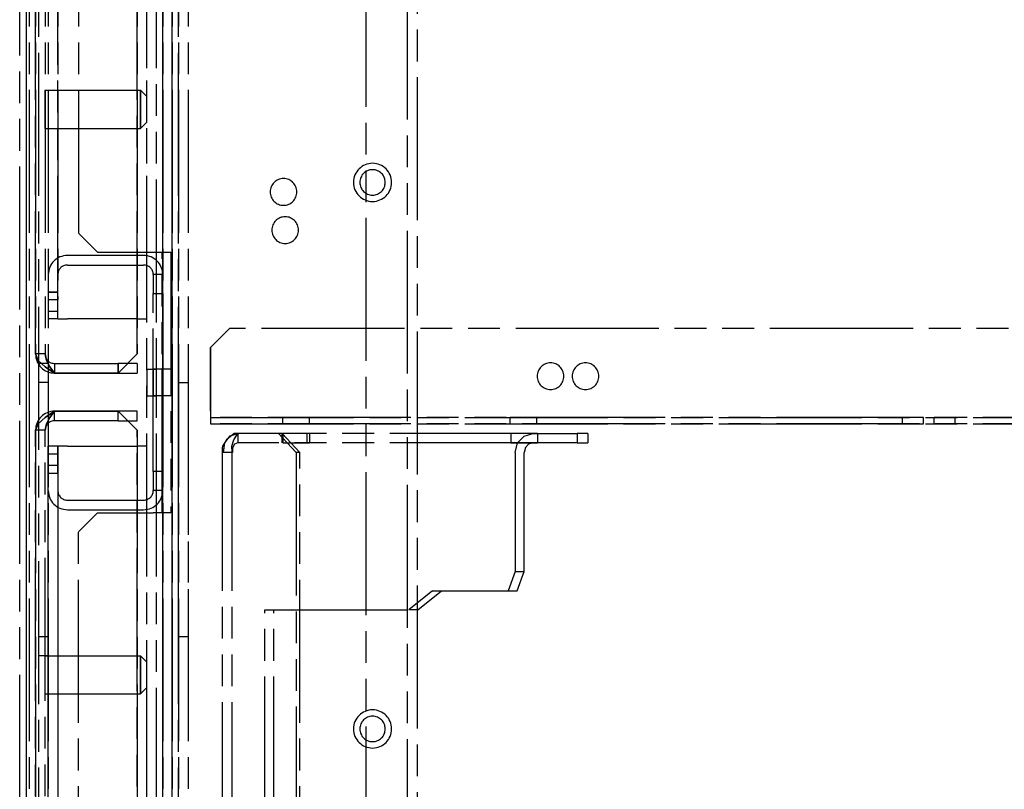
# Model space of a CAD drawing. Extents: x -156717 to 425753, y -51191 to 363295.
# Tile 167 of 256: x 135153 to 135308, y 108798 to 108919. Entities that reach past the tile are written whole.
import ezdxf

# ---------------------------------------------------------------- set-up
doc = ezdxf.new("R2010")
doc.units = 0
doc.header["$LTSCALE"] = 50
doc.linetypes.add('PHANTOM', pattern=[0.8, 0.45, -0.05, 0.1, -0.05, 0.1, -0.05])
doc.layers.get('0').update_dxf_attribs({"linetype": 'CONTINUOUS'})
doc.layers.add('DEFAULT_3', color=7, linetype='PHANTOM')

msp = doc.modelspace()

# ---------------------------------------------------------------- linework, layer by layer
at = {"color": 3, "linetype": 'Continuous'}
msp.add_line((135154.10948, 109187.89077), (135154.10948, 108142.23835), dxfattribs=at)
msp.add_line((135154.10948, 109187.89077), (135154.10948, 108142.23835), dxfattribs=at)
at = {"layer": 'DEFAULT_3', "color": 8, "linetype": 'PHANTOM'}
for p, q in [((135207.61728, 108185.24661), (135207.61728, 109189.89106)), ((135214.11822, 108223.25015), (135214.11822, 109189.89106)), ((135215.61844, 109189.89106), (135215.61844, 108223.25015)), ((135154.60955, 109187.89077), (135154.60955, 108208.24796)), ((135155.6097, 109187.89077), (135155.6097, 108866.34389)), ((135155.6097, 108866.34389), (135155.6097, 109187.89077)), ((135156.10977, 108211.2504), (135156.10977, 109187.89077)), ((135157.10991, 109187.89077), (135157.10991, 108866.34389)), ((135157.10991, 109187.89077), (135157.10991, 108866.34389)), ((135157.60999, 109187.89077), (135157.60999, 108874.86213)), ((135157.60999, 109187.89077), (135157.60999, 108871.86169)), ((135157.60999, 109187.89077), (135157.60999, 108211.2504)), ((135159.11021, 109187.89077), (135159.11021, 108874.86213)), ((135159.11021, 108871.86169), (135159.11021, 109187.89077)), ((135162.36068, 109187.89077), (135162.36068, 108885.34866)), ((135171.61203, 108866.34389), (135171.61203, 109187.89077)), ((135171.61203, 109187.89077), (135171.61203, 108866.34389)), ((135173.11225, 108631.31063), (135173.11225, 109187.89077)), ((135173.11225, 108871.86169), (135173.11225, 109187.89077)), ((135174.61247, 108631.31063), (135174.61247, 109187.89077)), ((135174.61247, 108631.31063), (135174.61247, 109187.89077)), ((135175.61261, 108645.31367), (135175.61261, 109187.89077)), ((135175.61261, 109187.89077), (135175.61261, 108208.24796)), ((135175.61261, 108223.25015), (135175.61261, 109187.89077)), ((135175.61261, 109187.89077), (135175.61261, 108645.31367)), ((135177.11283, 108645.31367), (135177.11283, 109187.89077)), ((135177.11283, 108208.24796), (135177.11283, 109187.89077)), ((135177.11283, 108223.25015), (135177.11283, 109187.89077)), ((135177.11283, 109187.89077), (135177.11283, 108645.31367)), ((135178.11298, 108211.2504), (135178.11298, 109187.89077)), ((135178.11298, 109187.89077), (135178.11298, 108180.24588)), ((135179.61319, 109187.89077), (135179.61319, 108211.2504)), ((135179.61319, 109187.89077), (135179.61319, 108180.24588)), ((135157.10991, 108907.84994), (135172.1121, 108907.84994)), ((135157.10991, 108901.84906), (135157.10991, 108907.84994)), ((135157.10991, 108907.84994), (135172.1121, 108907.84994)), ((135173.11225, 108906.84979), (135172.1121, 108907.84994)), ((135173.11225, 108906.84979), (135172.1121, 108907.84994)), ((135172.1121, 108906.34972), (135172.1121, 108907.84994)), ((135172.1121, 108907.84994), (135172.1121, 108906.34972)), ((135172.1121, 108903.34928), (135172.1121, 108906.34972)), ((135172.1121, 108906.34972), (135172.1121, 108903.34928)), ((135173.11225, 108902.84921), (135173.11225, 108906.84979)), ((135172.1121, 108901.84906), (135172.1121, 108903.34928)), ((135172.1121, 108903.34928), (135172.1121, 108901.84906)), ((135157.10991, 108901.84906), (135172.1121, 108901.84906)), ((135157.10991, 108901.84906), (135172.1121, 108901.84906)), ((135173.11225, 108902.84921), (135172.1121, 108901.84906)), ((135173.11225, 108902.84921), (135172.1121, 108901.84906)), ((135165.36112, 108882.34822), (135162.36068, 108885.34866)), ((135172.61217, 108881.84815), (135160.61042, 108881.84815)), ((135165.36112, 108882.34822), (135174.11239, 108882.34822)), ((135174.11239, 108882.34822), (135176.86279, 108882.34822)), ((135175.52681, 108841.34224), (135175.52681, 108882.34822)), ((135176.86279, 108882.34822), (135176.86279, 108841.34224)), ((135160.61042, 108880.34793), (135172.61217, 108880.34793)), ((135157.60999, 108878.84771), (135157.60999, 108876.09731)), ((135159.11021, 108876.09731), (135159.11021, 108878.84771)), ((135174.11239, 108878.84771), (135174.11239, 108875.84727)), ((135175.61261, 108878.84771), (135174.11239, 108878.84771)), ((135175.61261, 108875.84727), (135175.61261, 108878.84771)), ((135157.60999, 108876.09731), (135157.60999, 108873.09687)), ((135159.11021, 108876.09731), (135157.60999, 108876.09731)), ((135157.60999, 108876.09731), (135159.11021, 108876.09731)), ((135159.11021, 108873.09687), (135159.11021, 108876.09731)), ((135174.11239, 108847.84319), (135174.11239, 108875.84727)), ((135174.11239, 108875.84727), (135175.61261, 108875.84727)), ((135175.61261, 108875.84727), (135175.61261, 108847.84319)), ((135157.60999, 108874.86213), (135157.60999, 108871.86169)), ((135159.11021, 108874.86213), (135157.60999, 108874.86213)), ((135159.11021, 108871.86169), (135159.11021, 108874.86213)), ((135157.60999, 108873.09687), (135159.11021, 108873.09687)), ((135159.11021, 108871.86169), (135157.60999, 108871.86169)), ((135159.11021, 108871.86169), (135160.61042, 108871.86169)), ((135171.61203, 108871.86169), (135160.61042, 108871.86169)), ((135171.61203, 108871.86169), (135173.11225, 108871.86169)), ((135183.1137, 108867.34504), (135186.11414, 108870.34547)), ((135183.1137, 108867.34504), (135186.11414, 108870.34547)), ((135373.64148, 108870.34547), (135186.11414, 108870.34547)), ((135373.64148, 108870.34547), (135186.11414, 108870.34547)), ((135183.1137, 108867.34504), (135183.1137, 108857.34358)), ((135183.1137, 108857.34358), (135183.1137, 108867.34504)), ((135155.6097, 108866.34389), (135156.01168, 108865.34377)), ((135157.10991, 108866.34389), (135155.6097, 108866.34389)), ((135157.10991, 108866.34389), (135155.6097, 108866.34389)), ((135156.01167, 108865.34378), (135155.6097, 108866.34389)), ((135157.31104, 108865.34378), (135157.10991, 108866.34389)), ((135157.10991, 108866.34389), (135157.31092, 108865.34374)), ((135171.61203, 108866.34389), (135168.61159, 108863.34345)), ((135171.61203, 108866.34389), (135168.61159, 108863.34345)), ((135157.10992, 108864.3436), (135156.01167, 108865.34378)), ((135156.01168, 108865.34377), (135157.10994, 108864.34358)), ((135157.60999, 108864.84567), (135156.10977, 108864.84567)), ((135158.61013, 108863.34345), (135157.10992, 108864.3436)), ((135157.10994, 108864.34358), (135158.61013, 108863.34345)), ((135157.31092, 108865.34374), (135157.86003, 108864.3436)), ((135157.85983, 108864.34364), (135157.31104, 108865.34378)), ((135158.61013, 108863.34345), (135157.85983, 108864.34364)), ((135157.86003, 108864.3436), (135158.61013, 108863.34345)), ((135158.61013, 108864.84367), (135168.61159, 108864.84367)), ((135158.61013, 108864.84367), (135158.61013, 108863.34345)), ((135158.61013, 108864.84367), (135158.61013, 108863.34345)), ((135171.61203, 108864.84367), (135168.61159, 108864.84367)), ((135168.61159, 108864.84367), (135168.61159, 108863.34345)), ((135168.61159, 108863.34345), (135168.61159, 108864.84367)), ((135171.61203, 108864.84367), (135171.61203, 108864.84367)), ((135171.61203, 108864.84367), (135171.61203, 108863.34345)), ((135168.61159, 108863.34345), (135158.61013, 108863.34345)), ((135168.61159, 108863.34345), (135158.61013, 108863.34345)), ((135158.61013, 108863.34345), (135168.61159, 108863.34345)), ((135168.61159, 108863.34345), (135171.61203, 108863.34345)), ((135171.61203, 108863.34345), (135171.61203, 108863.34345)), ((135173.11225, 108863.96054), (135173.11225, 108859.75993)), ((135173.11225, 108863.96054), (135174.61247, 108863.96054)), ((135173.11225, 108863.96054), (135174.61247, 108863.96054)), ((135175.61261, 108863.94554), (135174.11239, 108863.94554)), ((135175.62261, 108863.94554), (135174.11239, 108863.94554)), ((135174.11239, 108863.94537), (135174.11239, 108861.84523)), ((135174.11239, 108863.94537), (135174.11239, 108861.84523)), ((135174.61247, 108859.75993), (135174.61247, 108863.96054)), ((135177.11283, 108863.94554), (135175.60261, 108863.94554)), ((135177.11283, 108863.94554), (135175.60594, 108863.94554)), ((135175.61261, 108863.94554), (135175.61261, 108859.74493)), ((135175.61261, 108861.84523), (135175.61261, 108863.94537)), ((135175.61261, 108862.91792), (135175.61261, 108863.7658)), ((135175.61261, 108860.77255), (135175.61261, 108862.91792)), ((135175.62261, 108861.84523), (135175.62261, 108863.94537)), ((135177.11283, 108859.74493), (135177.11283, 108863.94554)), ((135157.60999, 108861.84523), (135156.10977, 108861.84523)), ((135174.11239, 108861.84523), (135174.11239, 108859.7451)), ((135174.11239, 108861.84523), (135174.11239, 108859.7451)), ((135175.61261, 108859.7451), (135175.61261, 108861.84523)), ((135175.62261, 108859.7451), (135175.62261, 108861.84523)), ((135178.11298, 108861.84523), (135179.61319, 108861.84523)), ((135178.11298, 108821.8394), (135178.11298, 108861.84523)), ((135179.61319, 108861.84523), (135179.61319, 108821.8394)), ((135173.11225, 108859.75993), (135174.61247, 108859.75993)), ((135173.11225, 108859.75993), (135174.61247, 108859.75993)), ((135175.61261, 108859.74493), (135174.11239, 108859.74493)), ((135175.62261, 108859.74493), (135174.11239, 108859.74493)), ((135177.11283, 108859.74493), (135175.60594, 108859.74493)), ((135177.11283, 108859.74493), (135175.60594, 108859.74493)), ((135175.61261, 108859.92467), (135175.61261, 108860.77255)), ((135157.10991, 108856.3425), (135158.61013, 108857.34258)), ((135158.61013, 108857.34258), (135157.10992, 108856.34243)), ((135158.61013, 108857.34258), (135157.85983, 108856.34239)), ((135157.86003, 108856.34243), (135158.61013, 108857.34258)), ((135168.61159, 108857.34258), (135158.61013, 108857.34258)), ((135158.61013, 108857.34258), (135168.61159, 108857.34258)), ((135168.61159, 108857.34258), (135158.61013, 108857.34258)), ((135158.61013, 108855.84236), (135158.61013, 108857.34258)), ((135158.61013, 108855.84236), (135158.61013, 108857.34258)), ((135168.61159, 108857.34258), (135171.61203, 108854.34214)), ((135171.61203, 108857.34258), (135168.61159, 108857.34258)), ((135168.61159, 108857.34258), (135171.61203, 108854.34214)), ((135168.61159, 108855.84236), (135168.61159, 108857.34258)), ((135168.61159, 108855.84236), (135168.61159, 108857.34258)), ((135171.61203, 108855.84236), (135171.61203, 108857.34258)), ((135171.61203, 108857.34258), (135171.61203, 108857.34258)), ((135183.1137, 108857.34358), (135183.1137, 108855.34329)), ((135183.1137, 108857.34358), (135183.1137, 108856.34343)), ((135156.01167, 108855.34225), (135155.6097, 108854.34214)), ((135155.6097, 108854.34214), (135156.01164, 108855.34216)), ((135156.01164, 108855.34216), (135157.10991, 108856.3425)), ((135157.10992, 108856.34243), (135156.01167, 108855.34225)), ((135157.10991, 108854.34214), (135157.31092, 108855.34228)), ((135157.31104, 108855.34225), (135157.10991, 108854.34214)), ((135157.31092, 108855.34228), (135157.86003, 108856.34243)), ((135157.85983, 108856.34239), (135157.31104, 108855.34225)), ((135168.61159, 108855.84236), (135158.61013, 108855.84236)), ((135168.61159, 108855.84236), (135171.61203, 108855.84236)), ((135171.61203, 108855.84236), (135171.61203, 108855.84236)), ((135183.1137, 108856.34343), (135374.64162, 108856.34343)), ((135374.64162, 108856.34343), (135183.1137, 108856.34343)), ((135183.1137, 108855.34329), (135374.64162, 108855.34329)), ((135374.64162, 108855.34329), (135183.1137, 108855.34329)), ((135198.71598, 108856.34343), (135194.51537, 108856.34343)), ((135194.51537, 108855.34329), (135194.51537, 108856.34343)), ((135194.51537, 108855.34329), (135194.51537, 108856.34343)), ((135194.51537, 108855.34329), (135198.71598, 108855.34329)), ((135198.71598, 108855.34329), (135198.71598, 108856.34343)), ((135234.45419, 108856.34343), (135230.25358, 108856.34343)), ((135230.25358, 108855.34329), (135230.25358, 108856.34343)), ((135230.25358, 108855.34329), (135230.25358, 108856.34343)), ((135230.25358, 108855.34329), (135234.45419, 108855.34329)), ((135234.45419, 108855.34329), (135234.45419, 108856.34343)), ((135291.97957, 108855.34329), (135291.97957, 108856.34343)), ((135295.28005, 108856.34343), (135291.97957, 108856.34343)), ((135291.97957, 108855.34329), (135291.97957, 108856.34343)), ((135291.97957, 108855.34329), (135295.28005, 108855.34329)), ((135295.28005, 108855.34329), (135295.28005, 108856.34343)), ((135295.28005, 108855.34329), (135295.28005, 108856.34343)), ((135296.9803, 108855.34329), (135296.9803, 108856.34343)), ((135300.28078, 108856.34343), (135296.9803, 108856.34343)), ((135296.9803, 108855.34329), (135296.9803, 108856.34343)), ((135296.9803, 108855.34329), (135300.28078, 108855.34329)), ((135300.28078, 108855.34329), (135300.28078, 108856.34343)), ((135300.28078, 108855.34329), (135300.28078, 108856.34343)), ((135157.10991, 108854.34214), (135155.6097, 108854.34214)), ((135157.10991, 108854.34214), (135155.6097, 108854.34214)), ((135155.6097, 108854.34214), (135155.6097, 108211.74847)), ((135155.6097, 108211.74847), (135155.6097, 108854.34214)), ((135157.10991, 108211.74847), (135157.10991, 108854.34214)), ((135157.10991, 108211.74847), (135157.10991, 108854.34214)), ((135171.61203, 108213.25869), (135171.61203, 108854.34214)), ((135171.61203, 108854.34214), (135171.61203, 108213.25869)), ((135185.38238, 108852.34257), (135186.21766, 108853.44106)), ((135186.86525, 108853.84307), (135185.62162, 108852.84293)), ((135186.21766, 108853.44106), (135187.42613, 108853.84307)), ((135186.8006, 108852.84292), (135187.42241, 108853.84307)), ((135187.42241, 108853.84307), (135186.86525, 108853.84307)), ((135194.387, 108853.84307), (135187.42241, 108853.84307)), ((135233.85302, 108853.84307), (135187.42613, 108853.84307)), ((135187.42613, 108853.84307), (135187.42613, 108852.34285)), ((135196.61567, 108850.84263), (135193.82984, 108853.84307)), ((135194.387, 108853.84307), (135197.17284, 108850.84263)), ((135194.39072, 108852.34285), (135194.39072, 108853.84307)), ((135194.51537, 108853.84307), (135194.51537, 108852.34285)), ((135198.56576, 108853.84307), (135194.51811, 108853.84307)), ((135198.29089, 108853.84307), (135198.29089, 108852.34285)), ((135198.71324, 108853.84307), (135198.56576, 108853.84307)), ((135198.71598, 108853.84307), (135198.71598, 108852.34285)), ((135230.35979, 108853.85307), (135230.35979, 108852.34285)), ((135234.41018, 108853.85307), (135230.36253, 108853.85307)), ((135231.44314, 108852.34764), (135232.45516, 108853.43784)), ((135232.45516, 108853.43784), (135233.85302, 108853.84307)), ((135233.85302, 108853.84307), (135240.81761, 108853.84307)), ((135234.55766, 108853.85307), (135234.41018, 108853.85307)), ((135234.5604, 108853.85307), (135234.5604, 108852.34285)), ((135242.48911, 108853.84307), (135240.81761, 108853.84307)), ((135240.81761, 108853.84307), (135240.81761, 108852.34285)), ((135242.48911, 108853.84307), (135242.48911, 108852.34285)), ((135157.60999, 108851.85878), (135157.60999, 108848.85834)), ((135159.11021, 108851.85878), (135157.60999, 108851.85878)), ((135157.60999, 108631.31063), (135157.60999, 108851.85878)), ((135160.61042, 108851.85878), (135159.11021, 108851.85878)), ((135159.11021, 108848.85834), (135159.11021, 108851.85878)), ((135159.11021, 108851.85878), (135159.11021, 108631.31063)), ((135160.61042, 108851.85878), (135171.61203, 108851.85878)), ((135173.11225, 108851.85878), (135171.61203, 108851.85878)), ((135173.11225, 108631.31063), (135173.11225, 108851.85878)), ((135185.00981, 108851.84274), (135184.97914, 108851.56943)), ((135185.62162, 108852.84293), (135185.00981, 108851.84274)), ((135185.19374, 108850.84263), (135185.38238, 108852.34257)), ((135186.47936, 108851.56943), (135186.4947, 108851.84278)), ((135186.4947, 108851.84278), (135186.8006, 108852.84292)), ((135186.91416, 108852.14186), (135186.58879, 108851.59274)), ((135187.42613, 108852.34285), (135186.91416, 108852.14186)), ((135233.85302, 108852.34285), (135187.42613, 108852.34285)), ((135194.51824, 108852.34285), (135198.56576, 108852.34285)), ((135198.56576, 108852.34285), (135198.71311, 108852.34285)), ((135230.36266, 108852.34285), (135234.41018, 108852.34285)), ((135231.06718, 108850.84263), (135231.44314, 108852.34764)), ((135233.17218, 108852.15142), (135232.66945, 108851.63337)), ((135233.85302, 108852.34285), (135233.17218, 108852.15142)), ((135240.81761, 108852.34285), (135233.85302, 108852.34285)), ((135234.41018, 108852.34285), (135234.55753, 108852.34285)), ((135240.81761, 108852.34285), (135242.48911, 108852.34285)), ((135157.60999, 108850.59359), (135157.60999, 108847.59316)), ((135159.11021, 108850.59359), (135157.60999, 108850.59359)), ((135159.11021, 108847.59316), (135159.11021, 108850.59359)), ((135184.97914, 108851.56943), (135184.97914, 108647.58628)), ((135184.97914, 108851.56943), (135185.19374, 108850.84263)), ((135186.58666, 108850.84263), (135185.19374, 108850.84263)), ((135186.47936, 108851.56943), (135186.47936, 108647.58643)), ((135186.58666, 108850.84263), (135186.47936, 108851.56943)), ((135186.58879, 108851.59274), (135186.58666, 108850.84263)), ((135197.17284, 108850.84263), (135196.61567, 108850.84263)), ((135196.61567, 108850.84263), (135196.61567, 108648.31311)), ((135197.17284, 108648.31311), (135197.17284, 108850.84263)), ((135231.06718, 108850.84263), (135231.06718, 108832.0899)), ((135232.66945, 108851.63337), (135232.4601, 108850.84263)), ((135232.4601, 108832.0899), (135232.4601, 108850.84263)), ((135157.60999, 108634.31107), (135157.60999, 108848.85834)), ((135157.60999, 108848.85834), (135159.11021, 108848.85834)), ((135159.11021, 108848.85834), (135159.11021, 108634.31107)), ((135157.60999, 108844.84275), (135157.60999, 108847.59316)), ((135157.60999, 108847.59316), (135159.11021, 108847.59316)), ((135157.60999, 108847.59316), (135159.11021, 108847.59316)), ((135159.11021, 108847.59316), (135159.11021, 108844.84275)), ((135174.11239, 108847.84319), (135174.11239, 108844.84275)), ((135175.61261, 108847.84319), (135174.11239, 108847.84319)), ((135175.61261, 108844.84275), (135175.61261, 108847.84319)), ((135175.61261, 108844.84275), (135174.11239, 108844.84275)), ((135160.61042, 108843.34254), (135172.61217, 108843.34254)), ((135160.61042, 108841.84232), (135172.61217, 108841.84232)), ((135162.36068, 108838.34181), (135165.36112, 108841.34224)), ((135165.36112, 108841.34224), (135174.11239, 108841.34224)), ((135176.86279, 108841.34224), (135174.11239, 108841.34224)), ((135162.36068, 108648.31411), (135162.36068, 108838.34181)), ((135231.06718, 108832.0899), (135229.95285, 108829.08946)), ((135231.06718, 108832.0899), (135232.4601, 108832.0899)), ((135231.34576, 108829.08946), (135232.4601, 108832.0899)), ((135218.06661, 108829.08946), (135214.35216, 108826.08902)), ((135215.74508, 108826.08902), (135219.45953, 108829.08946)), ((135218.06661, 108829.08946), (135229.95285, 108829.08946)), ((135229.95285, 108829.08946), (135231.34576, 108829.08946)), ((135191.69403, 108826.08902), (135214.35216, 108826.08902)), ((135191.69403, 108673.06672), (135191.69403, 108826.08902)), ((135193.08695, 108673.06672), (135193.08695, 108826.08902)), ((135215.74508, 108826.08902), (135214.35216, 108826.08902)), ((135157.60999, 108821.8394), (135156.10977, 108821.8394)), ((135179.61319, 108821.8394), (135178.11298, 108821.8394)), ((135157.60999, 108818.83896), (135156.10977, 108818.83896)), ((135157.10991, 108812.83609), (135157.10991, 108818.83696)), ((135157.10991, 108818.83696), (135172.1121, 108818.83696)), ((135157.10991, 108818.83696), (135172.1121, 108818.83696)), ((135173.11225, 108817.83682), (135172.1121, 108818.83696)), ((135173.11225, 108817.83682), (135172.1121, 108818.83696)), ((135172.1121, 108818.83696), (135172.1121, 108817.33675)), ((135172.1121, 108817.33675), (135172.1121, 108818.83696)), ((135173.11225, 108813.83624), (135173.11225, 108817.83682)), ((135172.1121, 108817.33675), (135172.1121, 108814.33631)), ((135172.1121, 108814.33631), (135172.1121, 108817.33675)), ((135172.1121, 108814.33631), (135172.1121, 108812.83609)), ((135172.1121, 108812.83609), (135172.1121, 108814.33631)), ((135173.11225, 108813.83624), (135172.1121, 108812.83609)), ((135173.11225, 108813.83624), (135172.1121, 108812.83609)), ((135157.10991, 108812.83609), (135172.1121, 108812.83609)), ((135157.10991, 108812.83609), (135172.1121, 108812.83609))]:
    msp.add_line(p, q, dxfattribs=at)
at = {"layer": 'DEFAULT_3', "color": 6, "linetype": 'PHANTOM'}
msp.add_line((135153.10933, 108753.32742), (135153.10933, 108972.62508), dxfattribs=at)
at = {"layer": 'DEFAULT_3', "color": 8, "linetype": 'PHANTOM'}
for centre, radius, start, end in [((135208.61742, 108893.34983), 3.00044, 90, 270), ((135208.61742, 108893.34983), 2.00029, 90, 270), ((135208.61742, 108893.34983), 3.00044, 270, 90), ((135208.61742, 108893.34983), 2.00029, 270, 90), ((135194.61538, 108891.84761), 2.10031, 90, 270), ((135194.61538, 108891.84761), 2.10031, 90, 270), ((135194.61538, 108891.84761), 2.10031, 270, 90), ((135194.61538, 108891.84761), 2.10031, 270, 90), ((135194.86542, 108885.84573), 2.10031, 90, 270), ((135194.86542, 108885.84573), 2.10031, 90, 270), ((135194.86542, 108885.84573), 2.10031, 270, 90), ((135194.86542, 108885.84573), 2.10031, 270, 90), ((135160.61042, 108878.84771), 3.00044, 90, 180), ((135172.61217, 108878.84771), 3.00044, 0, 90), ((135160.61042, 108878.84771), 1.50022, 90, 180), ((135172.61217, 108878.84771), 1.50022, 0, 90), ((135158.61013, 108866.34389), 3.00044, 180.0000009, 270), ((135158.61013, 108866.34389), 1.50022, 180.000002, 270), ((135236.6215, 108862.84438), 2.10031, 90, 270), ((135236.6215, 108862.84438), 2.10031, 0, 180), ((135236.6215, 108862.84438), 2.10031, 270, 90), ((135242.12231, 108862.84438), 2.10031, 0, 180), ((135242.12231, 108862.84438), 2.10031, 90, 270), ((135242.12231, 108862.84438), 2.10031, 270, 90), ((135236.6215, 108862.84438), 2.10031, 180, 0), ((135242.12231, 108862.84438), 2.10031, 180, 0), ((135158.61013, 108854.34214), 3.00044, 90, 180), ((135158.61013, 108854.34214), 1.50022, 90, 179.9999999), ((135160.61042, 108844.84275), 3.00044, 180, 270), ((135160.61042, 108844.84275), 1.50022, 180, 270), ((135172.61217, 108844.84275), 1.50022, 270, 0), ((135172.61217, 108844.84275), 3.00044, 270, 0), ((135208.61742, 108807.33729), 3.00044, 90, 270), ((135208.61742, 108807.33729), 3.00044, 270, 90), ((135208.61742, 108807.33729), 2.00029, 90, 270), ((135208.61742, 108807.33729), 2.00029, 270, 90)]:
    msp.add_arc(centre, radius, start, end, dxfattribs=at)

doc.saveas('drawing.dxf')
